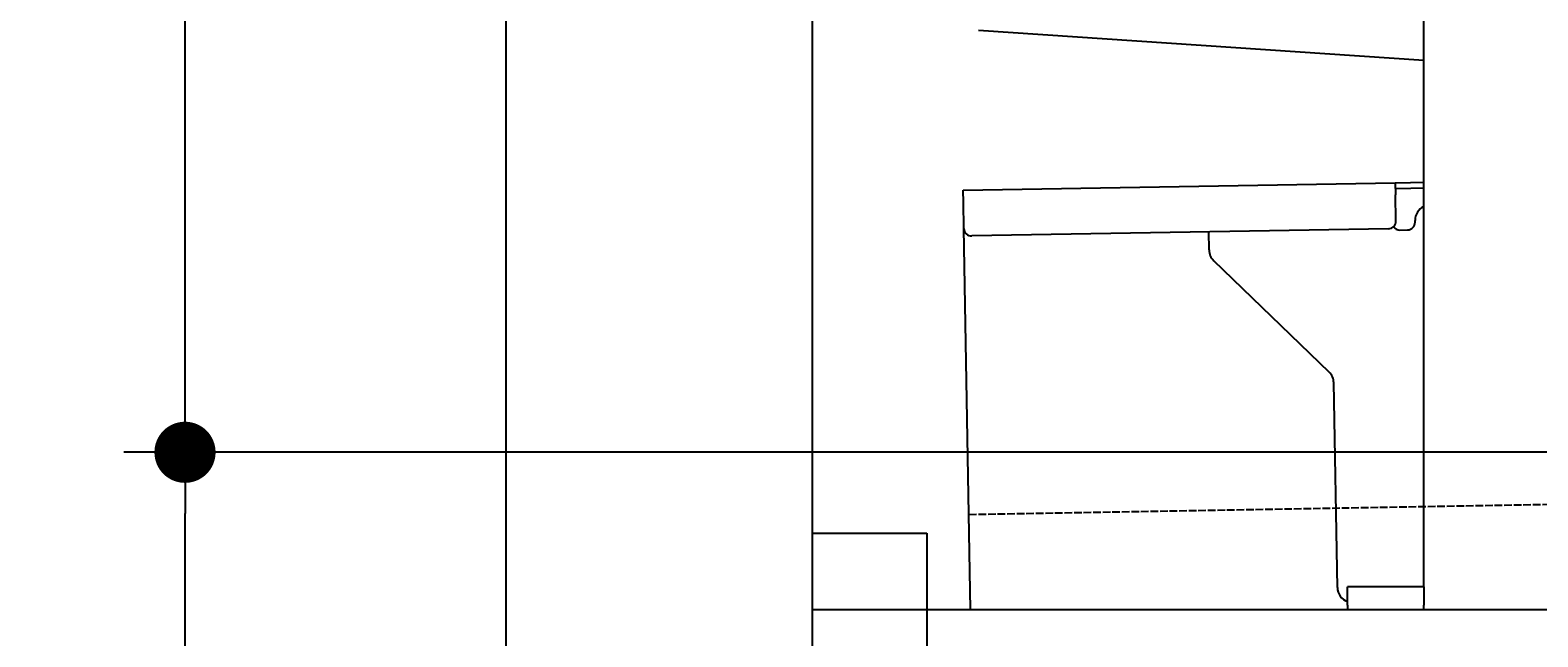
# Model space of a CAD drawing. Extents: x 562 to 7231, y 5667 to 12426.
# Tile 2 of 76: x 562 to 1547, y 7995 to 8392. Entities that reach past the tile are written whole.
import ezdxf

# ---------------------------------------------------------------- set-up
doc = ezdxf.new("R2010")
doc.units = 0
doc.linetypes.add('GEN3', pattern=[6.25, 5, -1.25])
doc.layers.get('0').update_dxf_attribs({"linetype": 'CONTINUOUS'})
doc.layers.get('DEFPOINTS').update_dxf_attribs({"linetype": 'CONTINUOUS'})
for name, color, linetype in [('3', 6, 'GEN3'), ('4', 3, 'CONTINUOUS'), ('5', 3, 'CONTINUOUS'), ('CAR', 10, 'CONTINUOUS')]:
    doc.layers.add(name, color=color, linetype=linetype)
doc.styles.get("Standard").update_dxf_attribs({"font": 'ISOCP.SHX'})
doc.dimstyles.get("Standard").update_dxf_attribs({"dimtxt": 6, "dimasz": 10, "dimexe": 0.18, "dimexo": 0.0625, "dimgap": 2, "dimtad": 1, "dimzin": 0, "dimcen": 0.09, "dimazin": 3, "dimtfac": 1, "dimtofl": 0, "dimtmove": 0, "dimatfit": 3})

# ---------------------------------------------------------------- blocks, each defined once
blk = doc.blocks.new('PUNKT')
at = {"layer": '4', "color": 0, "linetype": 'BYBLOCK'}
blk.add_line((-0.5, 0), (-1, 0), dxfattribs=at)
at = {"layer": '4', "color": 0, "linetype": 'BYBLOCK', "const_width": 0.5}
blk.add_lwpolyline([(-0.25, 0, 1), (0.25, 0, 1)], format="xyb", close=True, dxfattribs=at)
blk = doc.blocks.new('*U24')
at = {"layer": '4', "color": 2}
blk.add_text('195', height=70, rotation=90, dxfattribs=at).set_placement((632.77, 7072.83))
blk = doc.blocks.new('*D6')
at = {"layer": '4'}
for p, q in [((2061.84, 8115.9), (622.77, 8115.9)), ((662.77, 6205.9), (662.77, 8075.9)), ((1052.77, 6165.9), (622.77, 6165.9))]:
    blk.add_line(p, q, dxfattribs=at)
at = {"layer": 'DEFPOINTS', "color": 0}
for p in [(662.77, 8115.9), (2081.84, 8115.9), (1072.77, 6165.9)]:
    blk.add_point(p, dxfattribs=at)
blk.add_blockref('*U24', (0, 0))
at = {"layer": '4', "xscale": 40, "yscale": 40, "zscale": 40}
for p, rotation in [((662.77, 8115.9), 90), ((662.77, 6165.9), 270)]:
    blk.add_blockref('PUNKT', p, dxfattribs=dict(at, rotation=rotation))
blk = doc.blocks.new('*U23')
at = {"layer": '4', "color": 2}
blk.add_text('100', height=70, rotation=90, dxfattribs=at).set_placement((632.77, 8549.37))
blk = doc.blocks.new('*D7')
at = {"layer": '4'}
for p, q in [((1052.77, 9115.9), (622.77, 9115.9)), ((662.77, 8155.9), (662.77, 9075.9)), ((852.77, 8115.9), (622.77, 8115.9))]:
    blk.add_line(p, q, dxfattribs=at)
blk.add_blockref('*U23', (0, 0))
at = {"layer": '4', "xscale": 40, "yscale": 40, "zscale": 40}
for p, rotation in [((662.77, 9115.9), 90), ((662.77, 8115.9), 270)]:
    blk.add_blockref('PUNKT', p, dxfattribs=dict(at, rotation=rotation))

msp = doc.modelspace()

# ---------------------------------------------------------------- linework, layer by layer
for p, q in [((872.775, 5915.902), (872.775, 12115.902)), ((1072.775, 11915.902), (1072.775, 6165.902)), ((1472.775, 8027.85), (1472.775, 8568.018)), ((1171.578, 8287.277), (1454.035, 8292.207)), ((1454.035, 8292.207), (1464.033, 8292.382)), ((1454.035, 8292.207), (1454.174, 8284.208)), ((1464.033, 8292.382), (1472.775, 8292.534)), ((1171.717, 8279.278), (1171.578, 8287.277)), ((1464.103, 8288.382), (1454.104, 8288.208)), ((1454.471, 8267.211), (1454.174, 8284.208)), ((1472.775, 8288.534), (1464.103, 8288.382)), ((1172.014, 8262.281), (1171.717, 8279.278)), ((1176.365, 8013.018), (1172.014, 8262.281)), ((1449.559, 8262.124), (1177.1, 8257.369)), ((1457.075, 8261.256), (1462.075, 8261.343)), ((1466.987, 8266.429), (1466.969, 8267.429)), ((1332.284, 8248.218), (1332.077, 8260.074)), ((1410.761, 8168.362), (1335.336, 8241.199)), ((1416.149, 8027.506), (1413.812, 8161.343)), ((1072.775, 8063.018), (1147.775, 8063.018)), ((1147.775, 8063.018), (1147.775, 7858.018)), ((1472.775, 8028.018), (1422.775, 8028.018)), ((1422.775, 8016.018), (1422.775, 8028.018)), ((1472.775, 8027.85), (1472.775, 8016.018)), ((1422.775, 8016.018), (1422.775, 8013.018)), ((1472.775, 8013.018), (1472.775, 8016.018)), ((1072.775, 8013.018), (1812.775, 8013.018))]:
    msp.add_line(p, q)
for centre, radius, start, end in [((1476.968, 8267.604), 10, 114.787438, 181), ((1177.013, 8262.368), 5, 181, 271), ((1449.472, 8267.124), 5, 271, 1), ((1456.988, 8266.255), 5, 214.236717, 271), ((1461.987, 8266.342), 5, 271, 1), ((1342.282, 8248.392), 10, 181, 226), ((1403.814, 8161.169), 10, 1, 46), ((1426.147, 8027.68), 10, 181, 250.293428)]:
    msp.add_arc(centre, radius, start, end)
at = {"layer": '3'}
msp.add_line((1175.278, 8075.309), (6230.443, 8163.547), dxfattribs=at)
at = {"layer": '5'}
msp.add_line((6272.775, 8115.902), (872.775, 8115.902), dxfattribs=at)
at = {"layer": 'CAR'}
msp.add_line((1181.613, 8391.947), (1472.775, 8372.403), dxfattribs=at)

# ---------------------------------------------------------------- dimensions: what is measured, and where the dimension line sits
at = {"layer": '4'}
for base, p1, p2, picture, middle in [((662.772, 9115.902), (872.775, 8115.902), (1072.775, 9115.902), '*D7', (597.772, 8615.902)), ((662.772, 8115.902), (1072.775, 6165.902), (2081.844, 8115.902), '*D6', (597.772, 7140.902))]:
    dim = msp.add_linear_dim(base=base, p1=p1, p2=p2, angle=90, dimstyle='Standard', dxfattribs=at)
    dim.commit()
    dim.dimension.update_dxf_attribs({"geometry": picture, "text_midpoint": middle})

doc.saveas('drawing.dxf')
